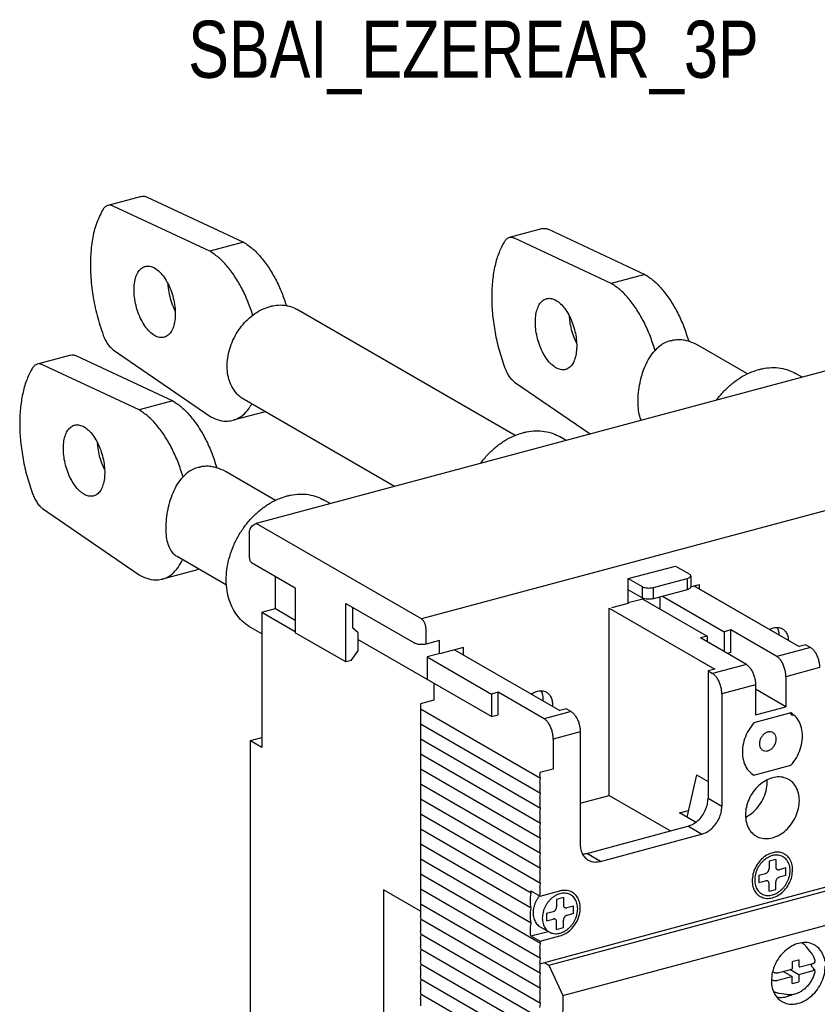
# Model space of a CAD drawing. Extents: x -741 to 1164, y -3289 to 616.
# Tile 19 of 65: x -735 to -637, y -2114 to -1993. Entities that reach past the tile are written whole.
import ezdxf

# ---------------------------------------------------------------- set-up
doc = ezdxf.new("R2010")
doc.units = 0
doc.header["$LTSCALE"] = 1.21
doc.header["$MEASUREMENT"] = 0
doc.layers.get('0').update_dxf_attribs({"linetype": 'CONTINUOUS'})
doc.styles.get("Standard").update_dxf_attribs({"font": 'txt', "width": 0.8})

msp = doc.modelspace()

# ---------------------------------------------------------------- linework, layer by layer
for p, q in [((-720.30669, -2014.71811), (-724.43892, -2015.82578)), ((-719.64339, -2014.79852), (-707.81615, -2020.32968)), ((-711.94838, -2021.43734), (-723.77562, -2015.90618)), ((-671.11251, -2018.67117), (-675.24474, -2019.77883)), ((-670.44921, -2018.75157), (-658.62197, -2024.28273)), ((-707.81615, -2020.32968), (-711.94838, -2021.43734)), ((-662.7542, -2025.3904), (-674.58144, -2019.85923)), ((-658.62197, -2024.28273), (-662.7542, -2025.3904)), ((-674.51546, -2044.03251), (-701.33267, -2028.54345)), ((-621.153, -2032.00283), (-706.27697, -2054.82068)), ((-723.77562, -2033.53154), (-711.94838, -2041.66272)), ((-646.03832, -2036.48176), (-652.10801, -2032.97604)), ((-728.96375, -2034.17845), (-733.09599, -2035.28611)), ((-728.30045, -2034.25885), (-716.47321, -2039.79001)), ((-720.60544, -2040.89768), (-732.43269, -2035.36651)), ((-674.58144, -2037.4846), (-665.33027, -2043.84474)), ((-639.34969, -2036.88053), (-640.1408, -2036.4236)), ((-716.47321, -2039.79001), (-720.60544, -2040.89768)), ((-689.30588, -2050.2715), (-707.73457, -2039.62748)), ((-705.15501, -2041.11737), (-709.10033, -2042.17493)), ((-600.88444, -2043.70952), (-686.00841, -2066.52738)), ((-668.27531, -2044.63417), (-669.06643, -2044.17724)), ((-703.88956, -2051.98904), (-709.95925, -2048.48332)), ((-697.20093, -2052.38781), (-697.99205, -2051.93088)), ((-732.43269, -2052.99188), (-720.60544, -2061.12305)), ((-686.00841, -2066.52738), (-706.27697, -2054.82068)), ((-707.10342, -2055.96155), (-707.10342, -2058.99535)), ((-709.88929, -2062.3815), (-715.95932, -2058.87558)), ((-713.62516, -2060.52761), (-717.75739, -2061.63527)), ((-706.82191, -2059.61761), (-701.47326, -2062.70688)), ((-660.65201, -2061.58559), (-654.86689, -2060.03486)), ((-654.86689, -2060.03486), (-653.17784, -2061.01042)), ((-703.91128, -2065.25144), (-703.91128, -2061.29874)), ((-660.65201, -2061.58559), (-658.95946, -2062.56317)), ((-660.65201, -2064.61939), (-660.65201, -2061.58559)), ((-657.5735, -2062.6648), (-653.44127, -2061.55714)), ((-653.44127, -2061.55714), (-653.44127, -2062.93614)), ((-653.00429, -2061.23195), (-653.00429, -2062.61095)), ((-701.47326, -2062.70688), (-701.47326, -2068.22289)), ((-658.95946, -2063.94217), (-660.65201, -2062.96459)), ((-658.96296, -2062.56115), (-658.96296, -2063.94015)), ((-657.5735, -2064.0438), (-657.5735, -2062.6648)), ((-653.44127, -2062.93614), (-657.5735, -2064.0438)), ((-653.01476, -2062.5722), (-651.93668, -2062.28321)), ((-652.66906, -2062.42534), (-639.7197, -2069.90462)), ((-652.60498, -2062.46235), (-639.7197, -2069.90462)), ((-651.93668, -2062.84835), (-651.93668, -2062.28321)), ((-658.8674, -2064.08684), (-660.66556, -2064.56884)), ((-658.8674, -2064.08684), (-650.98519, -2068.63944)), ((-656.80129, -2063.83681), (-656.80129, -2065.28018)), ((-656.44203, -2063.74051), (-648.91907, -2068.08561)), ((-705.56417, -2065.69451), (-703.91128, -2065.25144)), ((-705.56417, -2065.69451), (-703.91128, -2065.25144)), ((-703.91128, -2065.25144), (-701.47326, -2066.65958)), ((-695.28009, -2064.62912), (-686.83486, -2069.50691)), ((-695.28009, -2071.79994), (-695.28009, -2064.62912)), ((-694.45365, -2065.10646), (-694.45365, -2067.62527)), ((-662.99964, -2065.1945), (-650.05028, -2072.67378)), ((-662.99964, -2088.17788), (-662.99964, -2065.1945)), ((-660.65201, -2064.61939), (-662.71813, -2065.17323)), ((-705.56417, -2065.69451), (-705.56417, -2082.24254)), ((-705.56417, -2065.69451), (-701.47326, -2068.05733)), ((-705.56417, -2065.69451), (-705.56417, -2082.24254)), ((-705.56417, -2068.34405), (-706.99472, -2067.51779)), ((-693.79249, -2068.18351), (-694.45365, -2067.62527)), ((-685.4454, -2069.61057), (-685.4454, -2067.7719)), ((-695.28009, -2071.79994), (-701.47326, -2068.22289)), ((-693.79249, -2068.18351), (-693.79249, -2070.48185)), ((-650.98519, -2068.63944), (-651.81163, -2068.86097)), ((-650.98519, -2068.63944), (-651.81163, -2068.86097)), ((-646.18148, -2072.11283), (-651.81163, -2068.86097)), ((-646.18148, -2072.11283), (-651.81163, -2068.86097)), ((-650.98519, -2068.63944), (-650.98519, -2069.33831)), ((-650.98519, -2068.63944), (-650.98519, -2069.33831)), ((-648.09262, -2067.86408), (-648.91907, -2068.08561)), ((-648.09262, -2067.86408), (-648.91907, -2068.08561)), ((-648.91907, -2068.08561), (-648.91907, -2070.53166)), ((-648.91907, -2068.08561), (-648.91907, -2070.53166)), ((-648.09262, -2070.62208), (-648.09262, -2067.86408)), ((-642.46247, -2071.11594), (-648.09262, -2067.86408)), ((-642.46247, -2071.11594), (-648.09262, -2067.86408)), ((-648.09262, -2070.62208), (-648.09262, -2067.86408)), ((-677.43147, -2078.48649), (-693.79249, -2069.0367)), ((-683.79251, -2069.1675), (-685.4454, -2069.61057)), ((-683.79251, -2070.82231), (-683.79251, -2069.1675)), ((-680.8623, -2070.03685), (-683.79251, -2070.82231)), ((-680.8623, -2070.95142), (-680.8623, -2070.03685)), ((-638.33024, -2070.00827), (-642.46247, -2071.11594)), ((-638.89325, -2069.68309), (-639.7197, -2069.90462)), ((-638.89325, -2069.68309), (-639.7197, -2069.90462)), ((-638.89325, -2069.68309), (-638.33024, -2070.00827)), ((-638.89325, -2069.68309), (-638.33024, -2070.00827)), ((-694.61894, -2071.62271), (-693.79249, -2070.48185)), ((-683.85659, -2070.7853), (-685.31369, -2071.17588)), ((-685.31369, -2071.17588), (-677.43147, -2075.72848)), ((-685.31369, -2071.17588), (-685.31369, -2073.93388)), ((-685.31369, -2071.17588), (-685.31369, -2073.93388)), ((-681.94382, -2070.32676), (-669.05854, -2077.76903)), ((-648.09262, -2070.62208), (-648.55017, -2070.74473)), ((-648.09262, -2070.62208), (-648.55017, -2070.74473)), ((-694.61894, -2071.62271), (-695.28009, -2071.79994)), ((-651.82786, -2071.64708), (-650.05028, -2072.67378)), ((-646.18148, -2072.11283), (-650.31371, -2073.22049)), ((-637.20421, -2072.49732), (-641.33644, -2073.60498)), ((-650.05028, -2072.67378), (-650.87672, -2072.89531)), ((-650.05028, -2072.67378), (-650.87672, -2072.89531)), ((-650.87672, -2072.89531), (-650.87672, -2088.52401)), ((-650.87672, -2072.89531), (-650.31371, -2073.22049)), ((-650.87672, -2072.89531), (-650.31371, -2073.22049)), ((-650.87672, -2072.89531), (-650.87672, -2088.52401)), ((-641.33644, -2073.60498), (-641.33644, -2077.28232)), ((-641.33644, -2073.60498), (-641.33644, -2077.28232)), ((-684.48724, -2074.41122), (-684.48724, -2076.47036)), ((-645.05545, -2074.60187), (-649.18768, -2075.70954)), ((-645.05545, -2074.60187), (-645.05545, -2078.27922)), ((-645.05545, -2074.60187), (-645.05545, -2078.27922)), ((-676.60502, -2075.50695), (-677.43147, -2075.72848)), ((-676.60502, -2075.50695), (-677.43147, -2075.72848)), ((-677.43147, -2075.72848), (-677.43147, -2078.48649)), ((-677.43147, -2075.72848), (-677.43147, -2078.48649)), ((-676.60502, -2078.26495), (-676.60502, -2075.50695)), ((-670.97487, -2078.75881), (-676.60502, -2075.50695)), ((-670.97487, -2078.75881), (-676.60502, -2075.50695)), ((-676.60502, -2078.26495), (-676.60502, -2075.50695)), ((-649.18768, -2075.70954), (-649.18768, -2089.49957)), ((-649.18768, -2075.70954), (-649.18768, -2089.49957)), ((-641.33644, -2077.28232), (-645.05545, -2075.1343)), ((-641.33644, -2077.28232), (-645.05545, -2075.1343)), ((-684.48724, -2076.47036), (-686.14013, -2076.91342)), ((-686.14013, -2076.91342), (-686.14013, -2102.93061)), ((-645.05545, -2078.27922), (-641.33644, -2077.28232)), ((-645.05545, -2078.27922), (-641.33644, -2077.28232)), ((-671.41908, -2086.08157), (-686.05749, -2077.62674)), ((-677.43147, -2078.48649), (-676.60502, -2078.26495)), ((-677.43147, -2078.48649), (-676.60502, -2078.26495)), ((-667.66908, -2077.87268), (-670.97487, -2078.75881)), ((-668.2321, -2077.54749), (-669.05854, -2077.76903)), ((-668.2321, -2077.54749), (-669.05854, -2077.76903)), ((-668.2321, -2077.54749), (-667.66908, -2077.87268)), ((-668.2321, -2077.54749), (-667.66908, -2077.87268)), ((-640.7166, -2078.03551), (-645.26206, -2079.25393)), ((-640.7166, -2078.03551), (-645.26206, -2079.25393)), ((-671.41908, -2087.92024), (-686.05749, -2079.46541)), ((-706.97171, -2081.42958), (-705.56417, -2081.05228)), ((-706.97171, -2081.42958), (-705.56417, -2081.05228)), ((-666.54305, -2080.36172), (-669.84884, -2081.24785)), ((-666.54305, -2080.36172), (-666.54305, -2094.15175)), ((-666.54305, -2080.36172), (-666.54305, -2094.15175)), ((-706.97171, -2131.07368), (-706.97171, -2081.42958)), ((-706.97171, -2081.42958), (-705.56417, -2082.24254)), ((-706.97171, -2131.07368), (-706.97171, -2081.42958)), ((-706.97171, -2081.42958), (-705.56417, -2082.24254)), ((-671.41908, -2089.75891), (-686.05749, -2081.30408)), ((-669.84884, -2081.24785), (-669.84884, -2084.92519)), ((-671.41908, -2091.59758), (-686.05749, -2083.14275)), ((-645.26206, -2085.68928), (-640.7166, -2084.47085)), ((-645.26206, -2085.68928), (-640.7166, -2084.47085)), ((-671.41908, -2093.43626), (-686.05749, -2084.98142)), ((-669.84884, -2084.92519), (-671.50173, -2085.36826)), ((-671.50173, -2085.36826), (-671.50173, -2085.64406)), ((-671.41908, -2086.08157), (-671.50173, -2085.64406)), ((-652.30234, -2085.62273), (-653.4623, -2090.83694)), ((-652.30234, -2085.62273), (-653.4623, -2090.83694)), ((-652.30234, -2085.62273), (-650.87672, -2086.44614)), ((-652.30234, -2085.62273), (-650.87672, -2086.44614)), ((-671.41908, -2095.27493), (-686.05749, -2086.82009)), ((-671.50173, -2086.56339), (-671.41908, -2086.08157)), ((-671.50173, -2086.56339), (-671.50173, -2087.48273)), ((-670.37469, -2108.95988), (-584.42428, -2085.9205)), ((-671.41908, -2087.92024), (-671.50173, -2087.48273)), ((-671.50173, -2088.40206), (-671.41908, -2087.92024)), ((-666.54305, -2089.12771), (-662.99964, -2088.17788)), ((-662.99964, -2088.17788), (-655.48606, -2092.51757)), ((-671.41908, -2097.1136), (-686.05749, -2088.65876)), ((-671.50173, -2088.40206), (-671.50173, -2089.3214)), ((-671.41908, -2089.75891), (-671.50173, -2089.3214)), ((-649.18768, -2089.49957), (-650.87672, -2088.52401)), ((-671.41908, -2098.95227), (-686.05749, -2090.49743)), ((-671.50173, -2090.24073), (-671.41908, -2089.75891)), ((-671.50173, -2090.24073), (-671.50173, -2091.16007)), ((-668.69267, -2112.70081), (-582.74225, -2089.66142)), ((-654.36846, -2090.31357), (-653.28103, -2090.02208)), ((-654.36846, -2090.31357), (-653.28103, -2090.02208)), ((-652.39923, -2091.45095), (-654.36846, -2090.31357)), ((-652.39923, -2091.45095), (-654.36846, -2090.31357)), ((-671.41908, -2091.59758), (-671.50173, -2091.16007)), ((-671.50173, -2092.07941), (-671.41908, -2091.59758)), ((-648.29308, -2102.56089), (-607.79721, -2091.7058)), ((-672.54511, -2100.14057), (-686.05749, -2092.3361)), ((-671.50173, -2092.07941), (-671.50173, -2092.99874)), ((-671.41908, -2093.43626), (-671.50173, -2092.99874)), ((-665.75276, -2095.2696), (-653.35606, -2091.94661)), ((-665.75276, -2095.2696), (-653.35606, -2091.94661)), ((-664.06371, -2096.24516), (-651.66702, -2092.92217)), ((-664.06371, -2096.24516), (-651.66702, -2092.92217)), ((-651.66702, -2092.92217), (-653.35606, -2091.94661)), ((-672.54511, -2101.97924), (-686.05749, -2094.17477)), ((-671.50173, -2093.91808), (-671.41908, -2093.43626)), ((-671.50173, -2093.91808), (-671.50173, -2094.83741)), ((-671.41908, -2095.27493), (-671.50173, -2094.83741)), ((-671.50173, -2095.75675), (-671.41908, -2095.27493)), ((-664.06371, -2096.24516), (-665.75276, -2095.2696)), ((-672.54511, -2103.81791), (-686.05749, -2096.01344)), ((-671.50173, -2095.75675), (-671.50173, -2096.67608)), ((-671.41908, -2097.1136), (-671.50173, -2096.67608)), ((-642.57611, -2096.00132), (-643.40255, -2096.22286)), ((-643.40255, -2096.22286), (-643.40255, -2097.14219)), ((-642.57611, -2096.00132), (-642.57611, -2096.92066)), ((-671.41908, -2106.30695), (-686.05749, -2097.85211)), ((-671.50173, -2097.59542), (-671.41908, -2097.1136)), ((-671.50173, -2097.59542), (-671.50173, -2098.51475)), ((-644.64222, -2097.93416), (-643.81578, -2097.71263)), ((-644.64222, -2097.93416), (-644.64222, -2098.85349)), ((-641.33644, -2097.04803), (-642.16288, -2097.26956)), ((-641.33644, -2097.96736), (-642.16288, -2098.1889)), ((-641.33644, -2097.96736), (-641.33644, -2097.04803)), ((-671.41908, -2098.95227), (-671.50173, -2098.51475)), ((-671.50173, -2099.43409), (-671.41908, -2098.95227)), ((-644.64222, -2098.85349), (-643.81578, -2098.63196)), ((-643.40255, -2099.9002), (-643.40255, -2098.98086)), ((-642.57611, -2099.67867), (-642.57611, -2098.75933)), ((-690.64426, -2099.73625), (-690.64426, -2140.50408)), ((-686.14013, -2102.33774), (-690.64426, -2099.73625)), ((-671.41908, -2108.14562), (-686.05749, -2099.69078)), ((-672.62776, -2100.62239), (-672.54511, -2100.14057)), ((-672.5947, -2099.87806), (-671.46867, -2100.52843)), ((-672.54511, -2100.14057), (-672.5947, -2099.87806)), ((-671.50173, -2099.43409), (-671.50173, -2100.35342)), ((-671.46867, -2100.52843), (-671.50173, -2100.35342)), ((-671.46867, -2100.52843), (-669.02239, -2099.87269)), ((-643.40255, -2099.9002), (-642.57611, -2099.67867)), ((-671.41908, -2109.98429), (-686.05749, -2101.52945)), ((-672.62776, -2101.54172), (-672.62776, -2100.62239)), ((-672.54511, -2101.97924), (-672.62776, -2101.54172)), ((-668.60917, -2100.68126), (-669.43561, -2100.90279)), ((-669.43561, -2100.90279), (-669.43561, -2101.82213)), ((-668.60917, -2100.68126), (-668.60917, -2101.6006)), ((-672.62776, -2102.46106), (-672.54511, -2101.97924)), ((-672.62776, -2103.38039), (-672.62776, -2102.46106)), ((-670.67528, -2102.6141), (-669.84884, -2102.39256)), ((-670.67528, -2102.6141), (-670.67528, -2103.53343)), ((-667.3695, -2101.72797), (-668.19594, -2101.9495)), ((-667.3695, -2102.6473), (-668.19594, -2102.86883)), ((-667.3695, -2102.6473), (-667.3695, -2101.72797)), ((-654.0782, -2104.11162), (-648.29308, -2102.56089)), ((-686.05749, -2103.36813), (-686.14013, -2102.93061)), ((-686.14013, -2103.84995), (-686.05749, -2103.36813)), ((-686.14013, -2103.84995), (-686.14013, -2104.76928)), ((-671.41908, -2111.82296), (-686.05749, -2103.36813)), ((-672.54511, -2103.81791), (-672.62776, -2103.38039)), ((-672.62776, -2104.29973), (-672.54511, -2103.81791)), ((-670.67528, -2103.53343), (-669.84884, -2103.3119)), ((-669.43561, -2104.58014), (-669.43561, -2103.6608)), ((-668.60917, -2104.3586), (-668.60917, -2103.43927)), ((-686.05749, -2105.2068), (-686.14013, -2104.76928)), ((-686.14013, -2105.68862), (-686.05749, -2105.2068)), ((-671.41908, -2113.66163), (-686.05749, -2105.2068)), ((-672.62776, -2105.21906), (-672.62776, -2104.29973)), ((-672.5947, -2105.39407), (-670.47171, -2104.82499)), ((-671.46131, -2104.25342), (-670.33528, -2104.90379)), ((-669.43561, -2104.58014), (-668.60917, -2104.3586)), ((-661.51622, -2106.10542), (-654.0782, -2104.11162)), ((-686.14013, -2105.68862), (-686.14013, -2106.60795)), ((-672.5947, -2105.39407), (-672.62776, -2105.21906)), ((-672.5947, -2105.39407), (-671.46867, -2106.04444)), ((-671.50173, -2106.78877), (-671.41908, -2106.30695)), ((-671.46867, -2106.04444), (-669.02239, -2105.3887)), ((-671.41908, -2106.30695), (-671.46867, -2106.04444)), ((-667.30134, -2107.65614), (-661.51622, -2106.10542)), ((-686.05749, -2107.04547), (-686.14013, -2106.60795)), ((-686.14013, -2107.52729), (-686.05749, -2107.04547)), ((-686.14013, -2107.52729), (-686.14013, -2108.44662)), ((-671.41908, -2115.5003), (-686.05749, -2107.04547)), ((-671.50173, -2106.78877), (-671.50173, -2107.70811)), ((-638.22194, -2107.4731), (-638.8129, -2106.71302)), ((-686.05749, -2108.88414), (-686.14013, -2108.44662)), ((-671.50173, -2108.78717), (-667.30134, -2107.65614)), ((-671.41908, -2108.14562), (-671.50173, -2107.70811)), ((-671.50173, -2108.62744), (-671.41908, -2108.14562)), ((-671.50173, -2108.62744), (-671.50173, -2109.54678)), ((-670.9377, -2108.63089), (-670.37469, -2108.95988)), ((-640.54221, -2109.3597), (-640.54035, -2108.62532)), ((-640.4487, -2108.49376), (-639.78754, -2108.31653)), ((-639.70093, -2109.17995), (-639.70093, -2108.3172)), ((-639.62459, -2109.1902), (-638.02153, -2108.76049)), ((-637.76896, -2108.49869), (-637.76902, -2108.49834)), ((-686.14013, -2109.36596), (-686.05749, -2108.88414)), ((-686.14013, -2109.36596), (-686.14013, -2110.28529)), ((-671.41908, -2117.33897), (-686.05749, -2108.88414)), ((-671.41908, -2109.98429), (-671.50173, -2109.54678)), ((-671.50173, -2110.46611), (-671.41908, -2109.98429)), ((-670.37469, -2108.95988), (-668.69267, -2112.70081)), ((-642.77753, -2109.87178), (-642.77742, -2109.87182)), ((-642.21938, -2109.88575), (-640.61632, -2109.45604)), ((-640.59456, -2110.37468), (-641.67911, -2109.74093)), ((-639.83743, -2110.11174), (-640.84001, -2109.516)), ((-639.76109, -2110.12199), (-638.11099, -2109.67795)), ((-637.81856, -2109.5104), (-637.81862, -2109.51034)), ((-637.7714, -2109.6606), (-637.77142, -2109.66069)), ((-686.05749, -2110.72281), (-686.14013, -2110.28529)), ((-686.14013, -2111.20463), (-686.05749, -2110.72281)), ((-686.14013, -2111.20463), (-686.14013, -2112.12396)), ((-671.41908, -2119.17764), (-686.05749, -2110.72281)), ((-671.50173, -2110.46611), (-671.50173, -2111.38545)), ((-642.91912, -2110.81549), (-642.91902, -2110.81553)), ((-642.36098, -2110.82946), (-640.61993, -2110.35986)), ((-640.54688, -2111.19566), (-640.54502, -2110.46128)), ((-640.53205, -2111.23744), (-639.76095, -2111.03074)), ((-639.76095, -2110.12195), (-639.76095, -2111.03074)), ((-686.05749, -2112.56148), (-686.14013, -2112.12396)), ((-671.41908, -2111.82296), (-671.50173, -2111.38545)), ((-671.50173, -2112.30478), (-671.41908, -2111.82296)), ((-671.50173, -2112.30478), (-671.50173, -2113.22412)), ((-641.20983, -2112.58626), (-642.16213, -2112.44453)), ((-686.14013, -2113.0433), (-686.05749, -2112.56148)), ((-686.14013, -2113.0433), (-686.14013, -2113.96263)), ((-671.41908, -2121.01631), (-686.05749, -2112.56148)), ((-671.41908, -2113.66163), (-671.50173, -2113.22412)), ((-671.50173, -2114.14345), (-671.41908, -2113.66163)), ((-668.69267, -2112.70081), (-668.91451, -2199.90878))]:
    msp.add_line(p, q)
for points in [[(-724.43908, -2015.82586), (-724.4685, -2015.83432), (-724.76688, -2015.9991), (-725.01426, -2016.28957)], [(-723.77562, -2015.90618), (-724.1329, -2015.80287), (-724.43908, -2015.82586)], [(-720.30685, -2014.7182), (-720.00067, -2014.6952), (-719.64339, -2014.79852)], [(-725.12129, -2016.46687), (-725.8402, -2018.05881), (-726.32505, -2019.95723), (-726.56255, -2022.10078), (-726.54625, -2024.422), (-726.27668, -2026.84888), (-725.76126, -2029.30626), (-725.01426, -2031.71733)], [(-725.01426, -2016.28957), (-725.05031, -2016.34801), (-725.08599, -2016.40711), (-725.12129, -2016.46687)], [(-671.11267, -2018.67126), (-670.80649, -2018.64826), (-670.44921, -2018.75157)], [(-707.81615, -2020.32968), (-706.75901, -2021.08868), (-705.73285, -2022.12229), (-704.76781, -2023.40017), (-703.89227, -2024.88479), (-703.13193, -2026.53251), (-702.566, -2028.11071)], [(-675.92715, -2020.41999), (-676.56744, -2021.79175), (-677.03154, -2023.40599), (-677.30858, -2025.22256), (-677.39208, -2027.19675), (-677.28008, -2029.28017), (-676.97525, -2031.42186), (-676.48473, -2033.56949), (-675.82008, -2035.67038)], [(-675.82008, -2020.24263), (-675.85614, -2020.30109), (-675.89184, -2020.36021), (-675.92715, -2020.41999)], [(-675.2449, -2019.77892), (-675.27432, -2019.78738), (-675.5727, -2019.95216), (-675.82008, -2020.24263)], [(-674.58144, -2019.85923), (-674.93872, -2019.75592), (-675.2449, -2019.77892)], [(-706.6723, -2029.30163), (-707.26416, -2027.64017), (-708.0245, -2025.99245), (-708.90004, -2024.50783), (-709.86508, -2023.22995), (-710.89124, -2022.19634), (-711.94838, -2021.43734)], [(-718.70457, -2031.78481), (-719.30098, -2031.32407), (-719.86369, -2030.65694), (-720.36035, -2029.82264), (-720.76208, -2028.87348), (-721.05136, -2027.85119), (-721.20981, -2026.81708), (-721.22857, -2025.83164), (-721.10704, -2024.94686), (-720.85133, -2024.21105), (-720.4761, -2023.66699), (-719.99756, -2023.34349), (-719.87003, -2023.30207)], [(-719.87003, -2023.30207), (-719.44384, -2023.2641), (-718.85232, -2023.43277)], [(-718.85232, -2023.43277), (-718.77868, -2023.46997), (-718.70457, -2023.51079)], [(-718.70457, -2023.51079), (-718.10802, -2023.97166), (-717.54519, -2024.63902), (-717.04845, -2025.47361), (-716.64672, -2026.42308), (-716.3575, -2027.44567), (-716.19919, -2028.48), (-716.18065, -2029.46556), (-716.30247, -2030.35033), (-716.55851, -2031.08596), (-716.93408, -2031.62967), (-717.41298, -2031.95265), (-717.5391, -2031.99355)], [(-658.62197, -2024.28273), (-657.56484, -2025.04173), (-656.53868, -2026.07533), (-655.57365, -2027.3532), (-654.69811, -2028.8378), (-653.93777, -2030.48551), (-653.31497, -2032.2479)], [(-717.09769, -2025.41458), (-717.0798, -2025.68371), (-716.92518, -2026.71546), (-716.63907, -2027.7393), (-716.23744, -2028.69637), (-716.19873, -2028.77276)], [(-657.4472, -2033.35556), (-658.07001, -2031.59318), (-658.83034, -2029.94547), (-659.70588, -2028.46086), (-660.67091, -2027.18299), (-661.69707, -2026.14939), (-662.7542, -2025.3904)], [(-669.51039, -2035.73786), (-670.06434, -2035.31781), (-670.59154, -2034.71781), (-671.06557, -2033.96847), (-671.46256, -2033.11034), (-671.76813, -2032.1739), (-671.96489, -2031.20835), (-672.04276, -2030.26325), (-671.99848, -2029.38383), (-671.83439, -2028.61124), (-671.55809, -2027.98222), (-671.18432, -2027.52853), (-670.72672, -2027.26941), (-670.67581, -2027.25463)], [(-670.67581, -2027.25463), (-670.20792, -2027.22104), (-669.65782, -2027.38595)], [(-669.65782, -2027.38595), (-669.58433, -2027.42309), (-669.51039, -2027.46384)], [(-669.51039, -2027.46384), (-668.95632, -2027.884), (-668.42904, -2028.48417), (-667.95494, -2029.23372), (-667.55793, -2030.0921), (-667.25239, -2031.02877), (-667.05571, -2031.99453), (-666.97799, -2032.93975), (-667.02246, -2033.81923), (-667.18679, -2034.59175), (-667.46335, -2035.22059), (-667.83739, -2035.67398), (-668.29526, -2035.93268), (-668.34497, -2035.94709)], [(-707.73427, -2039.62759), (-708.26158, -2039.25862), (-708.87912, -2038.60464), (-709.35335, -2037.80089), (-709.66787, -2036.87566), (-709.81296, -2035.86063), (-709.78487, -2034.78908), (-709.58515, -2033.69546), (-709.22039, -2032.61462), (-708.70196, -2031.58092), (-708.04642, -2030.62835), (-707.2803, -2029.7935), (-706.41848, -2029.09323), (-705.49187, -2028.55595), (-704.53362, -2028.20172)], [(-704.53362, -2028.20172), (-704.43208, -2028.17558), (-704.33057, -2028.15163), (-704.22915, -2028.12986)], [(-704.22915, -2028.12986), (-703.28251, -2028.03332), (-702.57036, -2028.09579)], [(-702.57036, -2028.09579), (-702.48754, -2028.11132)], [(-702.48754, -2028.11132), (-702.37537, -2028.1353), (-701.53973, -2028.43248), (-701.33297, -2028.54334)], [(-667.90342, -2029.36921), (-667.83499, -2030.08445), (-667.64087, -2031.04732), (-667.3376, -2031.98402), (-667.00165, -2032.73148)], [(-725.01426, -2031.71733), (-724.76688, -2032.29356), (-724.4685, -2032.80303), (-724.1329, -2033.22215), (-723.77562, -2033.53154)], [(-718.55874, -2031.86189), (-718.63142, -2031.82511), (-718.70457, -2031.78481)], [(-717.5391, -2031.99355), (-717.967, -2032.03136), (-718.55874, -2031.86189)], [(-655.49733, -2032.43131), (-656.15783, -2032.67816), (-656.78767, -2033.06399), (-657.376, -2033.59504)], [(-655.49733, -2032.43131), (-655.40172, -2032.40704), (-655.30534, -2032.38528), (-655.20826, -2032.36604)], [(-653.35889, -2032.45522), (-653.93076, -2032.34062), (-654.58886, -2032.30304), (-655.20826, -2032.36604)], [(-653.24377, -2032.48737), (-653.35889, -2032.45522)], [(-653.31497, -2032.2479), (-653.29093, -2032.32761), (-653.2672, -2032.40743), (-653.24377, -2032.48737)], [(-652.10953, -2032.97515), (-652.22962, -2032.90788), (-653.24377, -2032.48737)], [(-659.07954, -2042.17064), (-659.1192, -2042.06852), (-659.34548, -2041.2088), (-659.44779, -2040.18734), (-659.42232, -2039.05287), (-659.26939, -2037.85974), (-658.99293, -2036.67438), (-658.59215, -2035.54086), (-658.05881, -2034.49995), (-657.376, -2033.59504)], [(-657.376, -2033.59504), (-657.39943, -2033.5151), (-657.42316, -2033.43527), (-657.4472, -2033.35556)], [(-728.96391, -2034.17854), (-728.65773, -2034.15554), (-728.30045, -2034.25885)], [(-733.77839, -2035.92727), (-734.41868, -2037.29903), (-734.88278, -2038.91327), (-735.15982, -2040.72984), (-735.24332, -2042.70403), (-735.13133, -2044.78745), (-734.82649, -2046.92914), (-734.33597, -2049.07677), (-733.67132, -2051.17766)], [(-733.67132, -2035.74991), (-733.70739, -2035.80836), (-733.74308, -2035.86749), (-733.77839, -2035.92727)], [(-733.09614, -2035.2862), (-733.12556, -2035.29465), (-733.42394, -2035.45944), (-733.67132, -2035.74991)], [(-732.43269, -2035.36651), (-732.78996, -2035.2632), (-733.09614, -2035.2862)], [(-675.82008, -2035.67038), (-675.5727, -2036.24661), (-675.27432, -2036.75608), (-674.93872, -2037.1752), (-674.58144, -2037.4846)], [(-669.36455, -2035.81498), (-669.43725, -2035.77819), (-669.51039, -2035.73786)], [(-668.34497, -2035.94709), (-668.81428, -2035.98051), (-669.36455, -2035.81498)], [(-649.83927, -2039.69102), (-649.82293, -2039.66893), (-648.94125, -2038.61749), (-647.96674, -2037.70673), (-646.90717, -2036.94316), (-645.78945, -2036.3496), (-644.64214, -2035.94304)], [(-644.64214, -2035.94304), (-644.49935, -2035.90629), (-644.35661, -2035.8726), (-644.21398, -2035.84199)], [(-644.21398, -2035.84199), (-643.0807, -2035.70886), (-641.98186, -2035.77725), (-640.94665, -2036.04591), (-640.141, -2036.4235)], [(-716.47321, -2039.79001), (-715.41608, -2040.54901), (-714.38992, -2041.58261), (-713.42489, -2042.86048), (-712.54935, -2044.34508), (-711.78902, -2045.99279), (-711.16621, -2047.75518)], [(-715.29845, -2048.86284), (-715.92125, -2047.10045), (-716.68158, -2045.45275), (-717.55712, -2043.96814), (-718.52215, -2042.69027), (-719.54831, -2041.65667), (-720.60544, -2040.89768)], [(-709.10011, -2042.17446), (-708.77822, -2042.06841), (-707.91656, -2041.55494), (-707.17328, -2040.7478), (-706.80884, -2040.16112)], [(-711.94838, -2041.66272), (-711.90139, -2041.68957), (-711.85441, -2041.71583), (-711.80742, -2041.74151)], [(-711.80742, -2041.74151), (-710.75266, -2042.16307), (-709.73294, -2042.27312), (-709.10011, -2042.17446)], [(-727.36163, -2051.24514), (-727.91558, -2050.82509), (-728.44278, -2050.22509), (-728.91681, -2049.47575), (-729.31381, -2048.61762), (-729.61937, -2047.68118), (-729.81613, -2046.71563), (-729.894, -2045.77053), (-729.84972, -2044.8911), (-729.68563, -2044.11852), (-729.40933, -2043.4895), (-729.03556, -2043.03581), (-728.57796, -2042.77668), (-728.52705, -2042.76191)], [(-728.52705, -2042.76191), (-728.05916, -2042.72832), (-727.50906, -2042.89323)], [(-727.50906, -2042.89323), (-727.43557, -2042.93037), (-727.36163, -2042.97112)], [(-727.36163, -2042.97112), (-726.80757, -2043.39128), (-726.28028, -2043.99145), (-725.80619, -2044.741), (-725.40917, -2045.59938), (-725.10363, -2046.53605), (-724.90696, -2047.50181), (-724.82924, -2048.44703), (-724.87371, -2049.32651), (-725.03803, -2050.09903), (-725.31459, -2050.72787), (-725.68863, -2051.18126), (-726.1465, -2051.43996), (-726.19621, -2051.45437)], [(-673.56776, -2043.69668), (-673.42497, -2043.65993), (-673.28223, -2043.62624), (-673.1396, -2043.59563)], [(-673.1396, -2043.59563), (-672.00632, -2043.46249), (-670.90748, -2043.53089), (-669.87227, -2043.79955), (-669.06663, -2044.17714)], [(-678.76489, -2047.44466), (-678.74855, -2047.42257), (-677.86687, -2046.37113), (-676.89237, -2045.46037), (-675.83279, -2044.6968), (-674.71507, -2044.10324), (-673.56776, -2043.69668)], [(-725.75466, -2044.87649), (-725.68623, -2045.59173), (-725.49211, -2046.5546), (-725.18884, -2047.4913), (-724.85289, -2048.23876)], [(-713.34857, -2047.93858), (-714.00907, -2048.18544), (-714.63891, -2048.57127), (-715.22724, -2049.10232)], [(-713.34857, -2047.93858), (-713.25296, -2047.91432), (-713.15658, -2047.89256), (-713.0595, -2047.87332)], [(-711.21013, -2047.9625), (-711.782, -2047.8479), (-712.4401, -2047.81031), (-713.0595, -2047.87332)], [(-711.09501, -2047.99465), (-711.21013, -2047.9625)], [(-711.16621, -2047.75518), (-711.14217, -2047.83489), (-711.11844, -2047.91471), (-711.09501, -2047.99465)], [(-709.96077, -2048.48243), (-710.08086, -2048.41516), (-711.09501, -2047.99465)], [(-715.96346, -2058.87278), (-716.14213, -2058.75612), (-716.6197, -2058.26015), (-716.97044, -2057.5758), (-717.19672, -2056.71608), (-717.29903, -2055.69462), (-717.27356, -2054.56015), (-717.12064, -2053.36702), (-716.84417, -2052.18166), (-716.4434, -2051.04814), (-715.91005, -2050.00723), (-715.22724, -2049.10232)], [(-715.22724, -2049.10232), (-715.25067, -2049.02238), (-715.27441, -2048.94255), (-715.29845, -2048.86284)], [(-733.67132, -2051.17766), (-733.42394, -2051.75389), (-733.12556, -2052.26336), (-732.78996, -2052.68248), (-732.43269, -2052.99188)], [(-727.2158, -2051.32226), (-727.28849, -2051.28547), (-727.36163, -2051.24514)], [(-726.19621, -2051.45437), (-726.66552, -2051.48779), (-727.2158, -2051.32226)], [(-706.99452, -2067.51789), (-707.13269, -2067.43522), (-707.97597, -2066.78538), (-708.68702, -2065.96608), (-709.24834, -2064.99861), (-709.64726, -2063.90701), (-709.87522, -2062.71803), (-709.9278, -2061.46001), (-709.80453, -2060.16249), (-709.50881, -2058.85569), (-709.04775, -2057.56976), (-708.43173, -2056.33388), (-707.67417, -2055.17621), (-706.79249, -2054.12477), (-705.81799, -2053.21401), (-704.75841, -2052.45044), (-703.6407, -2051.85688), (-702.49338, -2051.45032)], [(-702.49338, -2051.45032), (-702.35059, -2051.41356), (-702.20785, -2051.37988), (-702.06522, -2051.34926)], [(-702.06522, -2051.34926), (-700.93194, -2051.21613), (-699.8331, -2051.28453), (-698.79789, -2051.55319), (-697.99225, -2051.93078)], [(-707.10205, -2055.90826), (-707.0501, -2055.6224), (-706.92815, -2055.34848), (-706.7475, -2055.11036), (-706.52399, -2054.92892), (-706.27697, -2054.82068)], [(-707.10342, -2055.96155), (-707.10327, -2055.94386), (-707.10281, -2055.92609), (-707.10205, -2055.90826)], [(-717.75717, -2061.6348), (-717.43527, -2061.52874), (-716.57362, -2061.01527), (-715.83033, -2060.20813), (-715.28657, -2059.26283)], [(-707.10342, -2058.99535), (-707.08164, -2059.1852), (-707.02096, -2059.36801), (-706.93047, -2059.51935), (-706.82191, -2059.61761)], [(-713.29276, -2060.417), (-713.30304, -2060.42108), (-713.62494, -2060.52713)], [(-720.60544, -2061.12305), (-720.55844, -2061.14991), (-720.51144, -2061.17618), (-720.46445, -2061.20187)], [(-720.46445, -2061.20187), (-719.40969, -2061.62341), (-718.38998, -2061.73346), (-717.75717, -2061.6348)], [(-653.44127, -2061.55714), (-653.21359, -2061.47284), (-653.06371, -2061.36556), (-653.00489, -2061.24555), (-653.00452, -2061.23212)], [(-653.00452, -2061.23212), (-653.04263, -2061.12404), (-653.17434, -2061.01244)], [(-658.95946, -2062.56317), (-658.74369, -2062.65225), (-658.47011, -2062.71054), (-658.16473, -2062.73293), (-657.85617, -2062.71731), (-657.5735, -2062.6648)], [(-653.00452, -2062.61112), (-653.00489, -2062.62457), (-653.06373, -2062.74459), (-653.21362, -2062.85185), (-653.44127, -2062.93614)], [(-658.74372, -2064.03125), (-658.95946, -2063.94217)], [(-657.5735, -2064.0438), (-657.85621, -2064.09632), (-658.16479, -2064.11193), (-658.47017, -2064.08954), (-658.74372, -2064.03125)], [(-685.6103, -2067.02658), (-685.66879, -2066.90964), (-685.73308, -2066.80384), (-685.80117, -2066.71162), (-685.87101, -2066.63454), (-685.94065, -2066.5732), (-685.97605, -2066.54759)], [(-685.4454, -2067.7719), (-685.44949, -2067.65888), (-685.46242, -2067.5377), (-685.48493, -2067.41066), (-685.51732, -2067.28076), (-685.55937, -2067.1515), (-685.6103, -2067.02658)], [(-643.333, -2067.80669), (-643.08928, -2067.69274), (-642.57142, -2067.57054), (-642.07765, -2067.61314), (-641.75772, -2067.74534)], [(-642.15043, -2068.49725), (-642.22321, -2067.98922), (-642.39754, -2067.57952)], [(-641.75772, -2067.74534), (-641.64611, -2067.81756), (-641.31042, -2068.16854), (-641.09717, -2068.63962), (-641.0244, -2069.14762)], [(-685.49391, -2069.62278), (-685.77376, -2069.66787), (-686.07369, -2069.67801), (-686.36729, -2069.65264), (-686.6288, -2069.59398), (-686.83486, -2069.50691)], [(-685.4454, -2069.61057), (-685.46137, -2069.61476), (-685.47754, -2069.61883), (-685.49391, -2069.62278)], [(-638.33024, -2070.00827), (-638.04226, -2070.23575), (-637.76698, -2070.58017), (-637.53371, -2071.00736), (-637.35494, -2071.49129), (-637.24171, -2072.00507), (-637.20421, -2072.49732)], [(-638.33024, -2070.00827), (-638.04226, -2070.23575), (-637.76698, -2070.58017), (-637.53371, -2071.00736), (-637.35494, -2071.49129), (-637.24171, -2072.00507), (-637.20421, -2072.49732)], [(-641.33644, -2073.60498), (-641.37394, -2073.11274), (-641.48717, -2072.59895), (-641.66594, -2072.11502), (-641.89921, -2071.68783), (-642.17449, -2071.34341), (-642.46247, -2071.11594)], [(-641.33644, -2073.60498), (-641.37394, -2073.11274), (-641.48717, -2072.59895), (-641.66594, -2072.11502), (-641.89921, -2071.68783), (-642.17449, -2071.34341), (-642.46247, -2071.11594)], [(-646.18148, -2072.11283), (-645.8935, -2072.34031), (-645.61822, -2072.68473), (-645.38495, -2073.11192), (-645.20618, -2073.59585), (-645.09295, -2074.10963), (-645.05545, -2074.60187)], [(-646.18148, -2072.11283), (-645.8935, -2072.34031), (-645.61822, -2072.68473), (-645.38495, -2073.11192), (-645.20618, -2073.59585), (-645.09295, -2074.10963), (-645.05545, -2074.60187)], [(-649.18768, -2075.70954), (-649.22518, -2075.2173), (-649.33841, -2074.70351), (-649.51718, -2074.21958), (-649.75045, -2073.79239), (-650.02573, -2073.44797), (-650.31371, -2073.22049)], [(-649.18768, -2075.70954), (-649.22518, -2075.2173), (-649.33841, -2074.70351), (-649.51718, -2074.21958), (-649.75045, -2073.79239), (-650.02573, -2073.44797), (-650.31371, -2073.22049)], [(-672.55145, -2075.7495), (-672.51692, -2075.72398), (-672.0149, -2075.44638), (-671.49705, -2075.32418), (-671.00327, -2075.36678), (-670.68334, -2075.49898)], [(-671.07556, -2076.29815), (-671.14883, -2075.74286), (-671.32316, -2075.33316)], [(-670.68334, -2075.49898), (-670.57173, -2075.5712), (-670.23604, -2075.92218), (-670.02279, -2076.39326), (-669.94953, -2076.94852)], [(-671.09322, -2076.5873), (-671.07865, -2076.41805)], [(-671.07865, -2076.41805), (-671.07693, -2076.37792), (-671.0759, -2076.33795), (-671.07556, -2076.29815)], [(-669.95261, -2077.06842), (-669.96719, -2077.23767)], [(-669.94953, -2076.94852), (-669.94987, -2076.98833), (-669.9509, -2077.0283), (-669.95261, -2077.06842)], [(-667.66908, -2077.87268), (-667.3811, -2078.10016), (-667.10582, -2078.44457), (-666.87255, -2078.87177), (-666.69378, -2079.35569), (-666.58055, -2079.86948), (-666.54305, -2080.36172)], [(-667.66908, -2077.87268), (-667.3811, -2078.10016), (-667.10582, -2078.44457), (-666.87255, -2078.87177), (-666.69378, -2079.35569), (-666.58055, -2079.86948), (-666.54305, -2080.36172)], [(-640.52295, -2078.40375), (-640.77875, -2078.10657)], [(-640.7166, -2084.47085), (-640.05264, -2083.53961), (-639.58385, -2082.49691), (-639.3414, -2081.41202), (-639.3414, -2080.35708), (-639.58385, -2079.40218), (-640.05264, -2078.61079), (-640.7166, -2078.03551)], [(-640.7166, -2084.47085), (-640.05264, -2083.53961), (-639.58385, -2082.49691), (-639.3414, -2081.41202), (-639.3414, -2080.35708), (-639.58385, -2079.40218), (-640.05264, -2078.61079), (-640.7166, -2078.03551)], [(-669.84884, -2081.24785), (-669.88634, -2080.75561), (-669.99957, -2080.24182), (-670.17834, -2079.7579), (-670.41161, -2079.3307), (-670.68689, -2078.98629), (-670.97487, -2078.75881)], [(-669.84884, -2081.24785), (-669.88634, -2080.75561), (-669.99957, -2080.24182), (-670.17834, -2079.7579), (-670.41161, -2079.3307), (-670.68689, -2078.98629), (-670.97487, -2078.75881)], [(-645.26206, -2079.25393), (-645.92602, -2080.18517), (-646.39481, -2081.22788), (-646.63726, -2082.31276), (-646.63726, -2083.36771), (-646.39481, -2084.32261), (-645.92602, -2085.114), (-645.26206, -2085.68928)], [(-645.26206, -2079.25393), (-645.92602, -2080.18517), (-646.39481, -2081.22788), (-646.63726, -2082.31276), (-646.63726, -2083.36771), (-646.39481, -2084.32261), (-645.92602, -2085.114), (-645.26206, -2085.68928)], [(-642.92768, -2080.45482), (-643.03582, -2080.40354), (-643.37296, -2080.35741), (-643.73173, -2080.45358), (-644.06887, -2080.68046), (-644.34371, -2081.01067), (-644.5231, -2081.40438), (-644.5854, -2081.81412)], [(-642.92768, -2080.45482), (-643.03582, -2080.40354), (-643.37296, -2080.35741), (-643.73173, -2080.45358), (-644.06887, -2080.68046), (-644.34371, -2081.01067), (-644.5231, -2081.40438), (-644.5854, -2081.81412)], [(-642.51929, -2081.26029), (-642.58159, -2080.88395), (-642.76098, -2080.58641), (-642.92768, -2080.45482)], [(-642.51929, -2081.26029), (-642.58159, -2080.88395), (-642.76098, -2080.58641), (-642.92768, -2080.45482)], [(-644.5854, -2081.81412), (-644.5231, -2082.19046), (-644.34371, -2082.48801), (-644.17701, -2082.61959)], [(-644.5854, -2081.81412), (-644.5231, -2082.19046), (-644.34371, -2082.48801), (-644.17701, -2082.61959)], [(-644.17701, -2082.61959), (-644.06887, -2082.67087), (-643.73173, -2082.717), (-643.37296, -2082.62083), (-643.03582, -2082.39396), (-642.76098, -2082.06375), (-642.58159, -2081.67003), (-642.51929, -2081.26029)], [(-644.17701, -2082.61959), (-644.06887, -2082.67087), (-643.73173, -2082.717), (-643.37296, -2082.62083), (-643.03582, -2082.39396), (-642.76098, -2082.06375), (-642.58159, -2081.67003), (-642.51929, -2081.26029)], [(-640.98894, -2086.21318), (-641.33644, -2086.04901), (-642.13373, -2085.89536), (-642.98933, -2085.9994), (-643.84493, -2086.35405), (-644.64222, -2086.93514), (-645.32687, -2087.70306), (-645.85222, -2088.60548), (-646.18247, -2089.58091), (-646.29512, -2090.56287)], [(-640.98894, -2086.21318), (-641.33644, -2086.04901), (-642.13373, -2085.89536), (-642.98933, -2085.9994), (-643.84493, -2086.35405), (-644.64222, -2086.93514), (-645.32687, -2087.70306), (-645.85222, -2088.60548), (-646.18247, -2089.58091), (-646.29512, -2090.56287)], [(-646.17028, -2090.77553), (-645.55717, -2090.37736), (-644.76561, -2089.5993), (-644.14944, -2088.6431), (-643.75856, -2087.58623), (-643.62465, -2086.51431)], [(-646.17028, -2090.77553), (-645.55717, -2090.37736), (-644.76561, -2089.5993), (-644.14944, -2088.6431), (-643.75856, -2087.58623), (-643.62465, -2086.51431)], [(-643.62465, -2086.51431), (-643.63181, -2086.27448)], [(-643.62465, -2086.51431), (-643.63181, -2086.27448)], [(-639.68355, -2088.79061), (-639.79619, -2087.86904), (-640.12644, -2087.07066), (-640.65179, -2086.44988), (-640.98894, -2086.21318)], [(-639.68355, -2088.79061), (-639.79619, -2087.86904), (-640.12644, -2087.07066), (-640.65179, -2086.44988), (-640.98894, -2086.21318)], [(-652.28163, -2091.38624), (-652.11639, -2091.24481), (-651.60291, -2090.66887), (-651.20889, -2089.99205), (-650.96121, -2089.26048), (-650.87672, -2088.52401)], [(-652.28163, -2091.38624), (-652.11639, -2091.24481), (-651.60291, -2090.66887), (-651.20889, -2089.99205), (-650.96121, -2089.26048), (-650.87672, -2088.52401)], [(-651.66702, -2092.92217), (-651.02532, -2092.65618), (-650.42735, -2092.22037), (-649.91386, -2091.64443), (-649.51985, -2090.96761), (-649.27216, -2090.23604), (-649.18768, -2089.49957)], [(-651.66702, -2092.92217), (-651.02532, -2092.65618), (-650.42735, -2092.22037), (-649.91386, -2091.64443), (-649.51985, -2090.96761), (-649.27216, -2090.23604), (-649.18768, -2089.49957)], [(-644.98972, -2093.14031), (-644.64222, -2093.30448), (-643.84493, -2093.45813), (-642.98933, -2093.35408), (-642.13373, -2092.99943), (-641.33644, -2092.41835), (-640.65179, -2091.65043), (-640.12644, -2090.748), (-639.79619, -2089.77257), (-639.68355, -2088.79061)], [(-644.98972, -2093.14031), (-644.64222, -2093.30448), (-643.84493, -2093.45813), (-642.98933, -2093.35408), (-642.13373, -2092.99943), (-641.33644, -2092.41835), (-640.65179, -2091.65043), (-640.12644, -2090.748), (-639.79619, -2089.77257), (-639.68355, -2088.79061)], [(-646.29512, -2090.56287), (-646.18247, -2091.48445), (-645.85222, -2092.28283), (-645.32687, -2092.9036), (-644.98972, -2093.14031)], [(-646.29512, -2090.56287), (-646.18247, -2091.48445), (-645.85222, -2092.28283), (-645.32687, -2092.9036), (-644.98972, -2093.14031)], [(-653.35606, -2091.94661), (-652.71436, -2091.68063), (-652.28163, -2091.38624)], [(-653.35606, -2091.94661), (-652.71436, -2091.68063), (-652.28163, -2091.38624)], [(-646.25594, -2090.81967), (-646.17028, -2090.77553)], [(-646.25594, -2090.81967), (-646.17028, -2090.77553)], [(-666.54305, -2094.15175), (-666.45857, -2094.84293), (-666.21088, -2095.44171), (-665.81687, -2095.9073), (-665.564, -2096.08481)], [(-666.54305, -2094.15175), (-666.45857, -2094.84293), (-666.21088, -2095.44171), (-665.81687, -2095.9073), (-665.564, -2096.08481)], [(-666.25612, -2095.34709), (-666.18273, -2095.34305)], [(-666.25612, -2095.34709), (-666.18273, -2095.34305)], [(-666.18273, -2095.34305), (-665.75276, -2095.2696)], [(-666.18273, -2095.34305), (-665.75276, -2095.2696)], [(-642.76938, -2095.14463), (-643.34218, -2095.31541), (-644.01928, -2095.71807), (-644.61295, -2096.30162), (-645.07508, -2097.01877), (-645.36824, -2097.81142), (-645.46867, -2098.61536)], [(-641.67642, -2095.67769), (-641.81645, -2095.60621), (-642.08812, -2095.51401), (-642.37813, -2095.47143), (-642.68059, -2095.47931), (-642.98933, -2095.53751), (-643.29807, -2095.64483), (-643.60053, -2095.79909), (-643.89054, -2095.99716), (-644.16221, -2096.235), (-644.41, -2096.50776), (-644.62887, -2096.8099), (-644.81436, -2097.13526), (-644.96271, -2097.47723), (-645.07088, -2097.82884), (-645.13667, -2098.18292), (-645.15875, -2098.53228)], [(-642.63648, -2095.12625), (-642.76938, -2095.14463)], [(-641.48822, -2095.35349), (-641.95938, -2095.16591), (-642.63648, -2095.12625)], [(-640.50999, -2097.28616), (-640.61042, -2096.53606), (-640.90358, -2095.90058), (-641.36571, -2095.43118), (-641.48822, -2095.35349)], [(-665.564, -2096.08481), (-665.30338, -2096.20795), (-664.70541, -2096.32319), (-664.06371, -2096.24516)], [(-665.564, -2096.08481), (-665.30338, -2096.20795), (-664.70541, -2096.32319), (-664.06371, -2096.24516)], [(-640.81991, -2097.36924), (-640.84199, -2097.03172), (-640.90779, -2096.7129), (-641.01596, -2096.41929), (-641.1643, -2096.15685), (-641.34979, -2095.93093), (-641.56866, -2095.74613), (-641.67642, -2095.67769)], [(-644.49044, -2100.54803), (-644.01928, -2100.73562), (-643.34218, -2100.77528), (-642.63648, -2100.58611), (-641.95938, -2100.18345), (-641.36571, -2099.5999), (-640.90358, -2098.88276), (-640.61042, -2098.0901), (-640.50999, -2097.28616)], [(-644.30224, -2100.22383), (-644.16221, -2100.29532), (-643.89054, -2100.38751), (-643.60053, -2100.4301), (-643.29807, -2100.42221), (-642.98933, -2100.36402), (-642.68059, -2100.25669), (-642.37813, -2100.10243), (-642.08812, -2099.90436), (-641.81645, -2099.66653), (-641.56866, -2099.39376), (-641.34979, -2099.09162), (-641.1643, -2098.76626), (-641.01596, -2098.42429), (-640.90779, -2098.07269), (-640.84199, -2097.7186), (-640.81991, -2097.36924)], [(-643.81578, -2097.71263), (-643.7249, -2097.67701), (-643.63644, -2097.61901), (-643.55765, -2097.54271), (-643.49317, -2097.45372), (-643.44352, -2097.35273), (-643.41267, -2097.24602), (-643.40255, -2097.14219)], [(-642.57611, -2096.92066), (-642.56599, -2097.01903), (-642.53517, -2097.10917), (-642.48556, -2097.18353), (-642.4211, -2097.23798), (-642.41307, -2097.24279)], [(-642.41307, -2097.24279), (-642.34228, -2097.27207), (-642.25378, -2097.28267), (-642.16288, -2097.26956)], [(-645.46867, -2098.61536), (-645.36824, -2099.36546), (-645.31831, -2099.52087)], [(-645.15875, -2098.53228), (-645.13667, -2098.86981), (-645.07088, -2099.18862), (-644.96271, -2099.48224), (-644.81436, -2099.74467), (-644.62887, -2099.97059), (-644.41, -2100.15539), (-644.30224, -2100.22383)], [(-643.56559, -2098.65873), (-643.63638, -2098.62945), (-643.72488, -2098.61885), (-643.81578, -2098.63196)], [(-643.40255, -2098.98086), (-643.41267, -2098.88249), (-643.4435, -2098.79235), (-643.4931, -2098.71799), (-643.55756, -2098.66354), (-643.56559, -2098.65873)], [(-642.16288, -2098.1889), (-642.25376, -2098.22451), (-642.34222, -2098.28251), (-642.42101, -2098.35881), (-642.48549, -2098.4478), (-642.53514, -2098.54879), (-642.56599, -2098.6555), (-642.57611, -2098.75933)], [(-667.70948, -2100.35763), (-667.84951, -2100.28614), (-668.12118, -2100.19395), (-668.41119, -2100.15136), (-668.71365, -2100.15925), (-669.02239, -2100.21744), (-669.33113, -2100.32477), (-669.63359, -2100.47903), (-669.9236, -2100.6771), (-670.19527, -2100.91493), (-670.44306, -2101.1877), (-670.66193, -2101.48984), (-670.84742, -2101.8152), (-670.99576, -2102.15717), (-671.10393, -2102.50877), (-671.16973, -2102.86286), (-671.19181, -2103.21222)], [(-668.82401, -2099.8284), (-669.02239, -2099.87269)], [(-669.02239, -2105.3887), (-668.32388, -2105.08975), (-667.68196, -2104.59157), (-667.14863, -2103.93454), (-666.7671, -2103.17188), (-666.56829, -2102.36537), (-666.56829, -2101.58036), (-666.7671, -2100.88044), (-667.14863, -2100.32232), (-667.52274, -2100.03266)], [(-667.52274, -2100.03266), (-667.68196, -2099.95121), (-668.32388, -2099.79717), (-668.82401, -2099.8284)], [(-666.85297, -2102.04918), (-666.87505, -2101.71165), (-666.94084, -2101.39284), (-667.04901, -2101.09922), (-667.19736, -2100.83679), (-667.38285, -2100.61087), (-667.60172, -2100.42607), (-667.70948, -2100.35763)], [(-645.31831, -2099.52087), (-645.07508, -2100.00095), (-644.61295, -2100.47034), (-644.49044, -2100.54803)], [(-671.56909, -2100.53733), (-671.78796, -2100.83947), (-671.97345, -2101.16483), (-672.1218, -2101.5068), (-672.22996, -2101.8584), (-672.29576, -2102.21249), (-672.31784, -2102.56185)], [(-671.53135, -2100.49167), (-671.56909, -2100.53733)], [(-672.31784, -2102.56185), (-672.29576, -2102.89937), (-672.22996, -2103.21819), (-672.1218, -2103.5118), (-671.97345, -2103.77424), (-671.78796, -2104.00016), (-671.56909, -2104.18496), (-671.46133, -2104.25339)], [(-670.33529, -2104.90377), (-670.19527, -2104.97525), (-669.9236, -2105.06745), (-669.63359, -2105.11003), (-669.33113, -2105.10215), (-669.02239, -2105.04395), (-668.71365, -2104.93663), (-668.41119, -2104.78237), (-668.12118, -2104.5843), (-667.84951, -2104.34646), (-667.60172, -2104.0737), (-667.38285, -2103.77156), (-667.19736, -2103.44619), (-667.04901, -2103.10423), (-666.94084, -2102.75262), (-666.87505, -2102.39854), (-666.85297, -2102.04918)], [(-669.84884, -2102.39256), (-669.75796, -2102.35695), (-669.6695, -2102.29895), (-669.5907, -2102.22265), (-669.52623, -2102.13366), (-669.47658, -2102.03267), (-669.44573, -2101.92596), (-669.43561, -2101.82213)], [(-668.60917, -2101.6006), (-668.59905, -2101.69897), (-668.56822, -2101.78911), (-668.51862, -2101.86347), (-668.45416, -2101.91792), (-668.44613, -2101.92273)], [(-668.44613, -2101.92273), (-668.37534, -2101.95201), (-668.28684, -2101.9626), (-668.19594, -2101.9495)], [(-671.19181, -2103.21222), (-671.16973, -2103.54974), (-671.10393, -2103.86856), (-670.99576, -2104.16217), (-670.84742, -2104.42461), (-670.66193, -2104.65053), (-670.44306, -2104.83533), (-670.33529, -2104.90377)], [(-669.59864, -2103.33867), (-669.66944, -2103.30939), (-669.75794, -2103.29879), (-669.84884, -2103.3119)], [(-669.43561, -2103.6608), (-669.44573, -2103.56243), (-669.47655, -2103.47229), (-669.52616, -2103.39793), (-669.59062, -2103.34348), (-669.59864, -2103.33867)], [(-668.19594, -2102.86883), (-668.28681, -2102.90444), (-668.37528, -2102.96245), (-668.45407, -2103.03875), (-668.51855, -2103.12774), (-668.56819, -2103.22873), (-668.59904, -2103.33544), (-668.60917, -2103.43927)], [(-637.79198, -2106.52136), (-638.14896, -2106.35168), (-638.94532, -2106.19857), (-639.8006, -2106.3028), (-640.65652, -2106.65727), (-641.45474, -2107.23781), (-642.14088, -2108.00487), (-642.66816, -2108.90617), (-642.98222, -2109.80262)], [(-639.3283, -2106.23752), (-639.10912, -2106.40153), (-638.8129, -2106.71302)], [(-638.22194, -2107.4731), (-637.99329, -2107.83507), (-637.82916, -2108.2509), (-637.76896, -2108.49869)], [(-636.54717, -2108.49975), (-636.61438, -2108.16842), (-636.94238, -2107.37135), (-637.46579, -2106.75169), (-637.79198, -2106.52136)], [(-640.54035, -2108.62532), (-640.53716, -2108.59854), (-640.52724, -2108.56938), (-640.511, -2108.54146), (-640.49044, -2108.51828), (-640.46861, -2108.50219), (-640.4487, -2108.49376)], [(-639.78754, -2108.31653), (-639.77604, -2108.31469), (-639.76821, -2108.31535), (-639.70093, -2108.3172)], [(-638.17698, -2108.80293), (-638.18919, -2108.93691)], [(-638.02157, -2108.76051), (-637.97449, -2108.74616)], [(-637.97449, -2108.74616), (-637.93983, -2108.73298), (-637.86197, -2108.69112), (-637.8051, -2108.63839), (-637.77254, -2108.57576), (-637.76713, -2108.51031), (-637.76904, -2108.49835)], [(-642.98222, -2109.80262), (-643.00067, -2109.88029), (-643.11573, -2110.86085)], [(-642.97413, -2109.80255), (-642.77742, -2109.87182)], [(-642.77753, -2109.87179), (-642.6901, -2109.8961), (-642.56891, -2109.91371), (-642.44227, -2109.91693), (-642.31639, -2109.90573), (-642.21933, -2109.88574)], [(-641.8279, -2113.42807), (-641.47092, -2113.59775), (-640.67456, -2113.75086), (-639.81928, -2113.64663), (-638.96336, -2113.29217), (-638.16514, -2112.71162), (-637.479, -2111.94456), (-636.95172, -2111.04326), (-636.61921, -2110.06914), (-636.50416, -2109.08859)], [(-637.77142, -2109.66069), (-637.77922, -2109.70219), (-637.91289, -2110.19959), (-638.11589, -2110.68051), (-638.38162, -2111.13097), (-638.70304, -2111.53973), (-639.07067, -2111.89474), (-639.47577, -2112.18707), (-639.90375, -2112.40628), (-640.34614, -2112.54817), (-640.78401, -2112.60784), (-641.20983, -2112.58626)], [(-640.54221, -2109.3597), (-640.54754, -2109.39165), (-640.56283, -2109.42027), (-640.58688, -2109.44274), (-640.61632, -2109.45604)], [(-639.70093, -2109.17995), (-639.66978, -2109.19173), (-639.6358, -2109.19253), (-639.62445, -2109.19016)], [(-638.17959, -2109.09931), (-638.18577, -2109.0706), (-638.19023, -2109.03445), (-638.192, -2108.99328), (-638.19046, -2108.95047), (-638.18919, -2108.93692)], [(-638.17321, -2109.1186), (-638.17959, -2109.09931)], [(-638.16911, -2109.12707), (-638.17321, -2109.1186)], [(-638.1689, -2109.12729), (-638.17011, -2109.12597)], [(-637.86423, -2109.46041), (-637.92747, -2109.39121), (-638.05124, -2109.25587), (-638.1689, -2109.12729)], [(-638.11099, -2109.67795), (-638.07632, -2109.66477), (-637.99846, -2109.62291), (-637.9416, -2109.57018), (-637.90903, -2109.50755), (-637.90363, -2109.4421), (-637.90554, -2109.43014)], [(-637.81862, -2109.51034), (-637.86423, -2109.46041)], [(-637.7714, -2109.66058), (-637.76972, -2109.61373), (-637.78515, -2109.5596), (-637.81857, -2109.5104)], [(-643.11573, -2110.74626), (-642.91902, -2110.81553)], [(-643.11573, -2110.86085), (-643.0055, -2111.78101), (-642.6775, -2112.57808), (-642.15409, -2113.19774), (-641.8279, -2113.42807)], [(-642.91913, -2110.8155), (-642.83169, -2110.83981), (-642.71051, -2110.85742), (-642.58386, -2110.86064), (-642.45799, -2110.84944), (-642.36092, -2110.82945)], [(-640.59456, -2110.37468), (-640.56923, -2110.39578), (-640.55182, -2110.42477), (-640.54505, -2110.45848), (-640.54502, -2110.46131)], [(-640.53205, -2111.23744), (-640.53795, -2111.23176), (-640.54416, -2111.2179), (-640.54688, -2111.19566)], [(-639.83743, -2110.11174), (-639.80628, -2110.12352), (-639.7723, -2110.12432), (-639.76095, -2110.12195)], [(-642.16213, -2112.44453), (-642.56555, -2112.34418), (-642.82804, -2112.22965)], [(-642.43472, -2112.89393), (-641.69717, -2112.91287), (-640.75625, -2112.66066), (-640.6256, -2112.60185)]]:
    msp.add_spline(points, degree=3)

# ---------------------------------------------------------------- texts
at = {"insert": (-714.59273, -1993.18178), "char_height": 7, "width": 122.1555, "attachment_point": 1}
msp.add_mtext('SBAI_EZEREAR_3P', dxfattribs=at)

doc.saveas('drawing.dxf')
